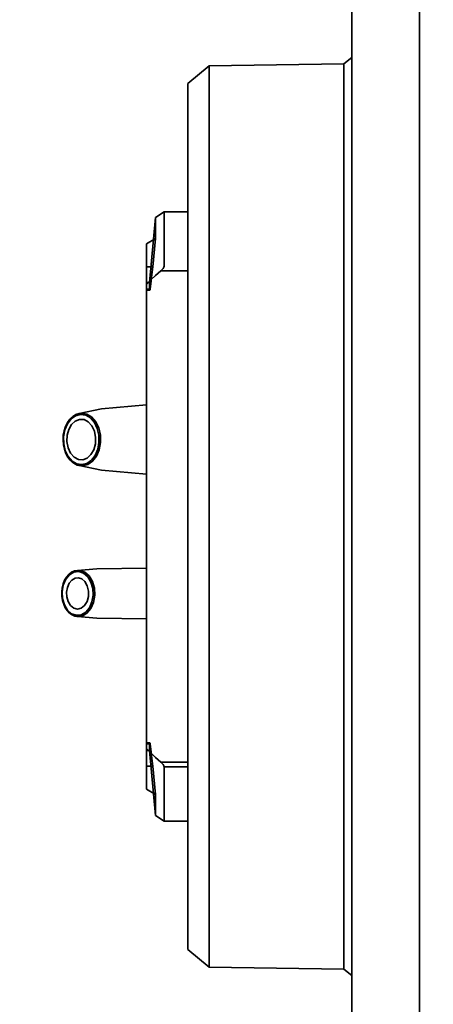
# Model space of a CAD drawing. Header units: millimetres. Extents: x -1465 to 393277, y -3788 to 454312.
# Tile 183 of 256: x 35644 to 35711, y 10969 to 11129. Entities that reach past the tile are written whole.
import ezdxf

# ---------------------------------------------------------------- set-up
doc = ezdxf.new("R2010")
doc.units = ezdxf.units.MM
doc.header["$XCLIPFRAME"] = 2
doc.layers.add('AHU03-3-68634OBJ', color=8, linetype='Continuous')
doc.layers.add('EC-MTR_250-0_7OBJ', color=8, linetype='Continuous')
picture_1 = doc.add_image_def('image3.bmp', size_in_pixel=(1540, 807))

msp = doc.modelspace()

# ---------------------------------------------------------------- linework, layer by layer
at = {"layer": 'AHU03-3-68634OBJ', "color": 8, "linetype": 'Continuous', "lineweight": 35, "ltscale": 100}
for p, q in [((35697.84, 10915.19), (35697.84, 11182.19)), ((35708.84, 10915.19), (35708.84, 11182.19))]:
    msp.add_line(p, q, dxfattribs=at)
at = {"layer": 'EC-MTR_250-0_7OBJ', "color": 8, "linetype": 'Continuous', "lineweight": 35, "ltscale": 100}
for p, q in [((35671.14, 11119.04), (35674.64, 11121.89)), ((35674.64, 11121.89), (35696.54, 11122.19)), ((35674.64, 11110.7), (35674.64, 11121.89)), ((35696.54, 11122.19), (35697.84, 11123.21)), ((35696.54, 10975.19), (35696.54, 11122.19)), ((35671.14, 11119.04), (35671.14, 10978.34)), ((35674.64, 11110.7), (35674.64, 10993.21)), ((35665.89, 11097.24), (35667.31, 11098.19)), ((35671.14, 11098.19), (35667.31, 11098.19)), ((35667.31, 11089.33), (35667.31, 11098.19)), ((35664.94, 11086.69), (35665.89, 11097.24)), ((35665.89, 11093.86), (35665.89, 11097.24)), ((35664.44, 11092.96), (35665.89, 11093.86)), ((35665.44, 11089.25), (35665.89, 11093.86)), ((35664.44, 11004.42), (35664.44, 11092.96)), ((35664.44, 11089.25), (35665.44, 11089.25)), ((35666.75, 11088.58), (35671.14, 11088.58)), ((35664.94, 11086.69), (35664.44, 11086.69)), ((35664.44, 11085.61), (35664.94, 11085.61)), ((35664.96, 11085.44), (35664.44, 11085.44)), ((35664.94, 11085.61), (35664.94, 11086.69)), ((35653.48, 11065.42), (35657.13, 11066.18)), ((35657.13, 11066.18), (35664.44, 11066.8)), ((35653.48, 11056.96), (35657.13, 11056.2)), ((35657.13, 11056.2), (35664.44, 11055.58)), ((35653.21, 11039.94), (35656.37, 11040.19)), ((35656.37, 11040.19), (35664.44, 11040.28)), ((35653.21, 11032.43), (35656.37, 11032.19)), ((35656.37, 11032.19), (35664.44, 11032.09)), ((35664.96, 11011.93), (35664.44, 11011.93)), ((35664.44, 11011.76), (35664.94, 11011.76)), ((35664.94, 11010.69), (35664.94, 11011.76)), ((35664.94, 11010.69), (35664.44, 11010.69)), ((35664.94, 11010.69), (35665.89, 11000.14)), ((35666.75, 11008.8), (35671.14, 11008.8)), ((35664.44, 11008.13), (35665.44, 11008.13)), ((35665.89, 11003.52), (35665.44, 11008.13)), ((35667.31, 11008.05), (35671.14, 11008.05)), ((35667.31, 10999.19), (35667.31, 11008.05)), ((35664.44, 11004.42), (35665.89, 11003.52)), ((35665.89, 11000.14), (35665.89, 11003.52)), ((35665.89, 11000.14), (35667.31, 10999.19)), ((35671.14, 10999.19), (35667.31, 10999.19)), ((35674.64, 10975.49), (35674.64, 10993.21)), ((35671.14, 10978.34), (35674.64, 10975.49)), ((35674.64, 10975.49), (35696.54, 10975.19)), ((35696.54, 10975.19), (35697.84, 10974.17))]:
    msp.add_line(p, q, dxfattribs=at)
at = {"layer": 'EC-MTR_250-0_7OBJ', "color": 8, "linetype": 'Continuous', "lineweight": 35, "ltscale": 100, "flags": 128}
for points in [[(35666.75, 11088.58), (35665.92, 11087.83), (35665.15, 11087.1), (35664.44, 11086.38)], [(35664.96, 11085.44), (35665.01, 11085.62), (35665.09, 11086.12), (35665.2, 11086.93), (35665.32, 11087.99), (35665.44, 11089.25)], [(35666.75, 11088.58), (35666.97, 11088.78), (35667.15, 11088.99), (35667.27, 11089.18), (35667.31, 11089.33)], [(35664.96, 11085.44), (35664.95, 11085.46), (35664.94, 11085.52), (35664.94, 11085.61)], [(35653.48, 11065.42), (35652.94, 11065.23), (35652.44, 11064.92), (35651.98, 11064.49), (35651.59, 11063.94), (35651.27, 11063.31), (35651.04, 11062.62), (35650.9, 11061.88), (35650.86, 11061.11), (35650.92, 11060.35), (35651.08, 11059.62), (35651.33, 11058.93), (35651.66, 11058.32)], [(35651.7, 11058.3), (35651.21, 11059.3), (35650.95, 11060.46), (35650.92, 11061.68), (35651.14, 11062.85), (35651.59, 11063.9), (35652.22, 11064.72), (35653, 11065.26), (35653.85, 11065.46), (35654.71, 11065.32), (35655.5, 11064.85), (35656.17, 11064.08)], [(35651.69, 11058.43), (35651.22, 11059.39), (35650.97, 11060.5), (35650.94, 11061.65), (35651.15, 11062.76), (35651.57, 11063.76), (35652.17, 11064.54), (35652.91, 11065.06), (35653.72, 11065.26), (35654.54, 11065.14), (35655.3, 11064.69), (35655.95, 11063.95)], [(35655.54, 11063.42), (35654.96, 11064.07), (35654.27, 11064.43), (35653.54, 11064.47), (35652.85, 11064.19), (35652.24, 11063.63), (35651.79, 11062.84), (35651.53, 11061.88), (35651.49, 11060.85), (35651.68, 11059.83), (35652.09, 11058.96)], [(35655.95, 11063.95), (35656.41, 11062.99), (35656.67, 11061.88), (35656.69, 11060.73), (35656.49, 11059.62), (35656.06, 11058.62), (35655.46, 11057.83), (35654.72, 11057.32), (35653.92, 11057.11), (35653.1, 11057.24), (35652.33, 11057.69), (35651.69, 11058.43)], [(35656.17, 11064.08), (35656.66, 11063.08), (35656.93, 11061.92), (35656.95, 11060.7), (35656.73, 11059.53), (35656.29, 11058.48), (35655.65, 11057.66), (35654.87, 11057.12), (35654.02, 11056.92), (35653.17, 11057.05), (35652.37, 11057.53), (35651.7, 11058.3)], [(35652.09, 11058.96), (35652.67, 11058.31), (35653.36, 11057.95), (35654.09, 11057.91), (35654.79, 11058.19), (35655.39, 11058.74), (35655.84, 11059.54), (35656.11, 11060.5), (35656.14, 11061.53), (35655.95, 11062.55), (35655.54, 11063.42)], [(35651.66, 11058.32), (35652.04, 11057.82), (35652.49, 11057.42), (35652.97, 11057.13), (35653.48, 11056.96)], [(35653.21, 11039.94), (35652.72, 11039.85), (35652.26, 11039.63), (35651.82, 11039.29), (35651.44, 11038.85), (35651.12, 11038.33), (35650.88, 11037.73), (35650.72, 11037.08), (35650.64, 11036.41), (35650.66, 11035.72), (35650.77, 11035.06), (35650.96, 11034.43), (35651.23, 11033.85), (35651.57, 11033.36)], [(35651.62, 11033.33), (35651.08, 11034.23), (35650.76, 11035.32), (35650.7, 11036.49), (35650.9, 11037.64), (35651.33, 11038.64), (35651.97, 11039.4), (35652.74, 11039.85), (35653.57, 11039.94), (35654.38, 11039.66), (35655.1, 11039.04)], [(35651.58, 11033.49), (35651.07, 11034.34), (35650.77, 11035.38), (35650.71, 11036.47), (35650.89, 11037.55), (35651.3, 11038.5), (35651.9, 11039.22), (35652.62, 11039.65), (35653.41, 11039.74), (35654.19, 11039.48), (35654.87, 11038.89)], [(35654.4, 11038.13), (35653.92, 11038.55), (35653.37, 11038.73), (35652.81, 11038.67), (35652.29, 11038.37), (35651.86, 11037.86), (35651.56, 11037.18), (35651.42, 11036.41), (35651.46, 11035.62), (35651.68, 11034.87), (35652.05, 11034.25)], [(35654.87, 11038.89), (35655.39, 11038.04), (35655.69, 11037), (35655.74, 11035.9), (35655.56, 11034.83), (35655.15, 11033.88), (35654.55, 11033.16), (35653.83, 11032.73), (35653.04, 11032.64), (35652.26, 11032.9), (35651.58, 11033.49)], [(35655.1, 11039.04), (35655.64, 11038.15), (35655.95, 11037.06), (35656.02, 11035.89), (35655.82, 11034.74), (35655.38, 11033.74), (35654.75, 11032.98), (35653.98, 11032.53), (35653.14, 11032.44), (35652.33, 11032.72), (35651.62, 11033.33)], [(35652.05, 11034.25), (35652.59, 11033.8), (35653.21, 11033.64), (35653.82, 11033.78), (35654.36, 11034.21), (35654.78, 11034.88), (35655, 11035.7), (35655.01, 11036.59), (35654.8, 11037.44), (35654.4, 11038.13)], [(35651.57, 11033.36), (35651.93, 11032.99), (35652.34, 11032.71), (35652.77, 11032.52), (35653.21, 11032.43)], [(35664.94, 11011.76), (35664.94, 11011.86), (35664.95, 11011.92), (35664.96, 11011.93)], [(35664.96, 11011.93), (35665.01, 11011.76), (35665.09, 11011.26), (35665.2, 11010.45), (35665.32, 11009.39), (35665.44, 11008.13)], [(35666.75, 11008.8), (35665.92, 11009.55), (35665.15, 11010.28), (35664.44, 11011)], [(35667.31, 11008.05), (35667.27, 11008.2), (35667.15, 11008.39), (35666.97, 11008.6), (35666.75, 11008.8)]]:
    msp.add_lwpolyline(points, dxfattribs=at)

# ---------------------------------------------------------------- pictures from other files: only their frames are drawn
at = {"color": 8, "lineweight": 13}
image = msp.add_image(picture_1, insert=(35050, 10539.73), size_in_units=(1860, 974.46), dxfattribs=at)
image.set_boundary_path([(-0.5, -0.5), (1539.5, 806.5)])

doc.saveas('drawing.dxf')
